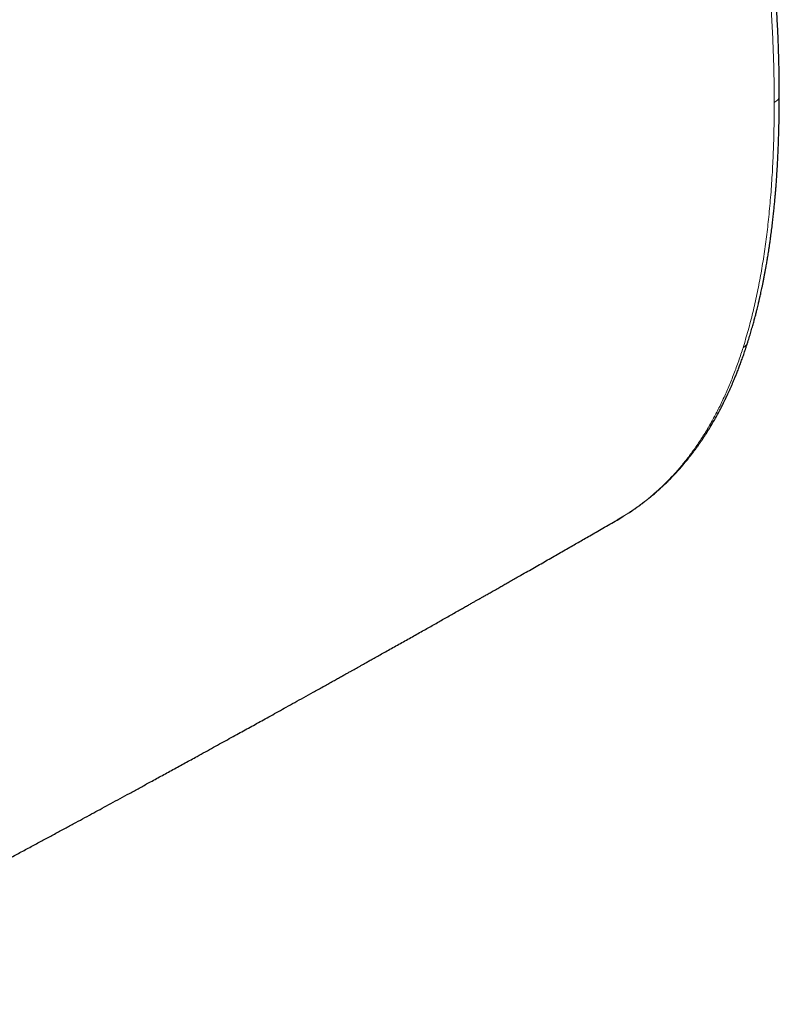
# Model space of a CAD drawing. Header units: millimetres. Extents: x 8 to 775, y 12 to 733.
# Tile 33 of 75: x 753 to 775, y 83 to 112. Entities that reach past the tile are written whole.
import ezdxf

# ---------------------------------------------------------------- set-up
doc = ezdxf.new("R2010")
doc.units = ezdxf.units.MM

msp = doc.modelspace()

# ---------------------------------------------------------------- linework, layer by layer
at = {"color": 252, "linetype": 'Continuous', "lineweight": 0}
for p, q in [((774.143, 102.324), (774.129, 102.282)), ((770.496, 97.335), (770.804, 97.52))]:
    msp.add_line(p, q, dxfattribs=at)
at = {"color": 7, "linetype": 'Continuous', "lineweight": 30}
for p, q in [((770.494, 97.331), (770.695, 97.454)), ((770.816, 97.528), (770.804, 97.52)), ((770.819, 97.53), (770.838, 97.542))]:
    msp.add_line(p, q, dxfattribs=at)
at = {"color": 252, "linetype": 'Continuous', "lineweight": 0}
msp.add_arc((774.945, 109.656), 0.249, 293.98, 354.6613, dxfattribs=at)
for points, knots in [([(774.143, 117.576), (774.195, 117.347), (774.298, 116.888), (774.433, 116.207), (774.554, 115.533), (774.66, 114.866), (774.752, 114.205), (774.83, 113.55), (774.897, 112.88), (774.953, 112.194), (774.996, 111.494), (775.025, 110.799), (775.043, 110.11), (775.045, 109.656), (775.047, 109.428)], [0, 0, 0, 0, 0.080949, 0.161507, 0.241757, 0.321771, 0.401616, 0.481352, 0.56103, 0.648666, 0.736342, 0.8241, 0.911977, 1, 1, 1, 1]), ([(774.143, 102.324), (774.194, 102.491), (774.295, 102.824), (774.429, 103.343), (774.548, 103.873), (774.654, 104.416), (774.745, 104.971), (774.824, 105.537), (774.892, 106.132), (774.949, 106.757), (774.994, 107.411), (775.024, 108.075), (775.043, 108.747), (775.045, 109.201), (775.047, 109.428)], [0, 0, 0, 0, 0.079455, 0.158984, 0.238608, 0.318341, 0.398193, 0.478163, 0.558248, 0.646458, 0.734772, 0.823159, 0.911582, 1, 1, 1, 1]), ([(774.143, 102.324), (774.161, 102.336), (774.199, 102.361), (774.242, 102.409), (774.271, 102.453), (774.278, 102.482), (774.28, 102.49)], [0, 0, 0, 0, 0.279786, 0.575009, 0.882289, 1, 1, 1, 1]), ([(772.804, 99.49), (772.873, 99.592), (773.01, 99.797), (773.201, 100.12), (773.383, 100.453), (773.553, 100.798), (773.713, 101.153), (773.862, 101.519), (774.002, 101.894), (774.087, 102.153), (774.129, 102.282)], [0, 0, 0, 0, 0.1257301, 0.2511152, 0.376232, 0.5011504, 0.6259335, 0.7506375, 0.875312, 1, 1, 1, 1]), ([(770.816, 97.527), (770.913, 97.593), (771.107, 97.723), (771.384, 97.936), (771.65, 98.163), (771.904, 98.403), (772.147, 98.655), (772.377, 98.921), (772.598, 99.198), (772.735, 99.393), (772.804, 99.49)], [0, 0, 0, 0, 0.1280173, 0.2550188, 0.3810367, 0.5061772, 0.6305462, 0.7542442, 0.8773658, 1, 1, 1, 1])]:
    msp.add_open_spline(points, degree=3, knots=knots, dxfattribs=at)
at = {"color": 7, "linetype": 'Continuous', "lineweight": 30}
for points, knots in [([(775.193, 109.633), (775.193, 109.67), (775.193, 109.741), (775.193, 109.84), (775.192, 109.926), (775.191, 110.005), (775.191, 110.083), (775.19, 110.164), (775.188, 110.277), (775.186, 110.426), (775.182, 110.614), (775.176, 110.811), (775.17, 111.013), (775.162, 111.216), (775.154, 111.421), (775.144, 111.624), (775.133, 111.827), (775.12, 112.063), (775.102, 112.334), (775.079, 112.638), (775.055, 112.939), (775.028, 113.233), (775, 113.518), (774.971, 113.79), (774.942, 114.038), (774.915, 114.263), (774.888, 114.471), (774.86, 114.68), (774.83, 114.896), (774.797, 115.121), (774.761, 115.354), (774.722, 115.595), (774.687, 115.807), (774.655, 115.987), (774.629, 116.135), (774.601, 116.284), (774.573, 116.436), (774.542, 116.595), (774.509, 116.762), (774.473, 116.94), (774.434, 117.127), (774.391, 117.327), (774.343, 117.541), (774.31, 117.688), (774.292, 117.764)], [0, 0, 0, 0, 0.014556, 0.027382, 0.038481, 0.048084, 0.057947, 0.068435, 0.079547, 0.101538, 0.125623, 0.151799, 0.176936, 0.20303, 0.228935, 0.254638, 0.280139, 0.30544, 0.343779, 0.381655, 0.419072, 0.455809, 0.490886, 0.52419, 0.555726, 0.58187, 0.606698, 0.631754, 0.65786, 0.68502, 0.713237, 0.742284, 0.771772, 0.789275, 0.806932, 0.824741, 0.842705, 0.8613, 0.881551, 0.902198, 0.924359, 0.94804, 0.973251, 1, 1, 1, 1]), ([(774.282, 102.489), (774.299, 102.545), (774.333, 102.654), (774.38, 102.812), (774.423, 102.96), (774.46, 103.096), (774.494, 103.221), (774.523, 103.334), (774.548, 103.433), (774.569, 103.519), (774.587, 103.592), (774.602, 103.654), (774.614, 103.706), (774.624, 103.751), (774.635, 103.799), (774.648, 103.856), (774.663, 103.926), (774.68, 104.003), (774.698, 104.09), (774.718, 104.184), (774.738, 104.287), (774.759, 104.391), (774.779, 104.497), (774.797, 104.597), (774.814, 104.689), (774.827, 104.768), (774.839, 104.838), (774.85, 104.903), (774.861, 104.971), (774.873, 105.047), (774.887, 105.134), (774.902, 105.232), (774.918, 105.341), (774.935, 105.458), (774.955, 105.607), (774.977, 105.778), (774.999, 105.966), (775.019, 106.142), (775.037, 106.305), (775.05, 106.437), (775.06, 106.541), (775.067, 106.626), (775.076, 106.717), (775.084, 106.818), (775.093, 106.928), (775.103, 107.048), (775.113, 107.186), (775.123, 107.342), (775.134, 107.518), (775.145, 107.708), (775.155, 107.911), (775.164, 108.128), (775.173, 108.354), (775.18, 108.588), (775.185, 108.831), (775.19, 109.087), (775.193, 109.355), (775.193, 109.539), (775.193, 109.633)], [0, 0, 0, 0, 0.026632, 0.051361, 0.074199, 0.095155, 0.114239, 0.131457, 0.146817, 0.159267, 0.170162, 0.179505, 0.187299, 0.193553, 0.199566, 0.208668, 0.21897, 0.23047, 0.243166, 0.257058, 0.272144, 0.288088, 0.302912, 0.318084, 0.331374, 0.342782, 0.352311, 0.361169, 0.370811, 0.381241, 0.39383, 0.407746, 0.422989, 0.439557, 0.457248, 0.484981, 0.510977, 0.535241, 0.557773, 0.578577, 0.589495, 0.600775, 0.613297, 0.62706, 0.642066, 0.658315, 0.675808, 0.697789, 0.721466, 0.746841, 0.773915, 0.802693, 0.833177, 0.863486, 0.895318, 0.928678, 0.963571, 1, 1, 1, 1]), ([(770.838, 97.542), (770.869, 97.562), (770.929, 97.601), (771.012, 97.658), (771.085, 97.71), (771.148, 97.756), (771.202, 97.795), (771.245, 97.827), (771.279, 97.853), (771.307, 97.876), (771.334, 97.896), (771.361, 97.918), (771.39, 97.941), (771.424, 97.968), (771.462, 97.999), (771.504, 98.034), (771.551, 98.074), (771.603, 98.118), (771.654, 98.163), (771.7, 98.203), (771.735, 98.236), (771.763, 98.261), (771.788, 98.284), (771.815, 98.31), (771.85, 98.343), (771.893, 98.383), (771.954, 98.443), (772.028, 98.517), (772.109, 98.601), (772.185, 98.681), (772.257, 98.76), (772.327, 98.839), (772.395, 98.917), (772.463, 98.998), (772.533, 99.083), (772.598, 99.164), (772.657, 99.24), (772.71, 99.309), (772.762, 99.38), (772.814, 99.451), (772.864, 99.522), (772.912, 99.59), (772.955, 99.653), (772.991, 99.706), (773.02, 99.75), (773.047, 99.792), (773.076, 99.837), (773.109, 99.89), (773.149, 99.953), (773.218, 100.065), (773.313, 100.227), (773.405, 100.393), (773.468, 100.512), (773.504, 100.581), (773.536, 100.643), (773.564, 100.699), (773.588, 100.746), (773.61, 100.791), (773.634, 100.839), (773.66, 100.895), (773.69, 100.957), (773.723, 101.029), (773.759, 101.108), (773.797, 101.193), (773.833, 101.277), (773.871, 101.365), (773.91, 101.459), (773.953, 101.565), (773.998, 101.679), (774.044, 101.801), (774.092, 101.929), (774.14, 102.064), (774.188, 102.203), (774.236, 102.345), (774.266, 102.441), (774.282, 102.489)], [0, 0, 0, 0, 0.01984, 0.037623, 0.053342, 0.066994, 0.078574, 0.08808, 0.095141, 0.100986, 0.106829, 0.1127, 0.118599, 0.126079, 0.134398, 0.143755, 0.154152, 0.166159, 0.17861, 0.189133, 0.197196, 0.203323, 0.208206, 0.21445, 0.222719, 0.232755, 0.24456, 0.266237, 0.286022, 0.303914, 0.322352, 0.339979, 0.357068, 0.374586, 0.392781, 0.412319, 0.426293, 0.440907, 0.455585, 0.470018, 0.484207, 0.498152, 0.511279, 0.52129, 0.529714, 0.536983, 0.545385, 0.555762, 0.56775, 0.581334, 0.619676, 0.65857, 0.67166, 0.684169, 0.6953, 0.705052, 0.713425, 0.72043, 0.728787, 0.738464, 0.749462, 0.760984, 0.775691, 0.790109, 0.804239, 0.818301, 0.83391, 0.851392, 0.870751, 0.890151, 0.911128, 0.932902, 0.95497, 0.977335, 1, 1, 1, 1]), ([(744.902, 83.303), (744.908, 83.306), (744.946, 83.326), (745.016, 83.362), (745.13, 83.422), (745.269, 83.494), (745.432, 83.579), (745.646, 83.691), (745.908, 83.828), (746.218, 83.99), (746.533, 84.154), (746.828, 84.309), (747.102, 84.453), (747.348, 84.582), (747.586, 84.707), (747.803, 84.822), (748, 84.925), (748.18, 85.02), (748.358, 85.114), (748.539, 85.21), (748.724, 85.307), (748.952, 85.428), (749.225, 85.573), (749.543, 85.741), (749.855, 85.907), (750.16, 86.069), (750.458, 86.227), (750.754, 86.385), (751.043, 86.539), (751.32, 86.687), (751.571, 86.821), (751.8, 86.943), (752.014, 87.058), (752.232, 87.175), (752.457, 87.296), (752.714, 87.434), (753.004, 87.589), (753.324, 87.762), (753.638, 87.931), (753.945, 88.096), (754.241, 88.256), (754.533, 88.414), (754.814, 88.566), (755.082, 88.711), (755.337, 88.85), (755.588, 88.986), (755.842, 89.124), (756.105, 89.268), (756.379, 89.416), (756.659, 89.569), (756.963, 89.735), (757.288, 89.913), (757.636, 90.103), (757.984, 90.294), (758.297, 90.466), (758.572, 90.617), (758.809, 90.748), (759.04, 90.875), (759.263, 90.998), (759.476, 91.115), (759.676, 91.226), (759.869, 91.332), (760.061, 91.438), (760.26, 91.549), (760.47, 91.665), (760.69, 91.787), (760.922, 91.915), (761.166, 92.051), (761.425, 92.195), (761.699, 92.347), (761.93, 92.476), (762.115, 92.579), (762.245, 92.652), (762.369, 92.721), (762.484, 92.785), (762.589, 92.844), (762.684, 92.897), (762.768, 92.944), (762.844, 92.986), (762.914, 93.025), (762.982, 93.064), (763.056, 93.105), (763.137, 93.15), (763.226, 93.2), (763.323, 93.255), (763.437, 93.318), (763.567, 93.391), (763.716, 93.475), (763.877, 93.565), (764.047, 93.661), (764.278, 93.791), (764.565, 93.952), (764.844, 94.11), (765.06, 94.231), (765.214, 94.318), (765.367, 94.404), (765.518, 94.49), (765.669, 94.575), (765.816, 94.659), (765.953, 94.736), (766.077, 94.806), (766.186, 94.868), (766.285, 94.924), (766.374, 94.975), (766.453, 95.019), (766.53, 95.063), (766.614, 95.111), (766.712, 95.166), (766.822, 95.229), (766.943, 95.298), (767.066, 95.368), (767.189, 95.438), (767.31, 95.506), (767.438, 95.579), (767.573, 95.656), (767.795, 95.783), (768.1, 95.957), (768.481, 96.175), (768.852, 96.387), (769.148, 96.557), (769.375, 96.687), (769.54, 96.782), (769.714, 96.881), (769.896, 96.986), (770.088, 97.097), (770.29, 97.213), (770.427, 97.292), (770.498, 97.333)], [0, 0, 0, 0, 0.000804, 0.004366, 0.008049, 0.014083, 0.020417, 0.027051, 0.038844, 0.050832, 0.062998, 0.07534, 0.085149, 0.094724, 0.103921, 0.112741, 0.119928, 0.126843, 0.133641, 0.140627, 0.147808, 0.155184, 0.167169, 0.179544, 0.192119, 0.203511, 0.215058, 0.226722, 0.238002, 0.248747, 0.258957, 0.267264, 0.275456, 0.283926, 0.292676, 0.301708, 0.313942, 0.32643, 0.339113, 0.350602, 0.362245, 0.373728, 0.384676, 0.395088, 0.404966, 0.414524, 0.42442, 0.4347, 0.445365, 0.456369, 0.467545, 0.480916, 0.494502, 0.508252, 0.521701, 0.531204, 0.540489, 0.549558, 0.55832, 0.566665, 0.574455, 0.581845, 0.589274, 0.597035, 0.605299, 0.61391, 0.622906, 0.632467, 0.642617, 0.653357, 0.664686, 0.669846, 0.675061, 0.67996, 0.684478, 0.688615, 0.692308, 0.695633, 0.69859, 0.70118, 0.703855, 0.706706, 0.709878, 0.713372, 0.717188, 0.721325, 0.726715, 0.732568, 0.738884, 0.745663, 0.752627, 0.766154, 0.779475, 0.785571, 0.791623, 0.797631, 0.803595, 0.809515, 0.815391, 0.820993, 0.825704, 0.83001, 0.83391, 0.837405, 0.840495, 0.843192, 0.846571, 0.850422, 0.854745, 0.85954, 0.864807, 0.869277, 0.874038, 0.879091, 0.884435, 0.889965, 0.905422, 0.920465, 0.935096, 0.949314, 0.955569, 0.962032, 0.968873, 0.97609, 0.983683, 0.991653, 1, 1, 1, 1])]:
    msp.add_open_spline(points, degree=3, knots=knots, dxfattribs=at)

doc.saveas('drawing.dxf')
